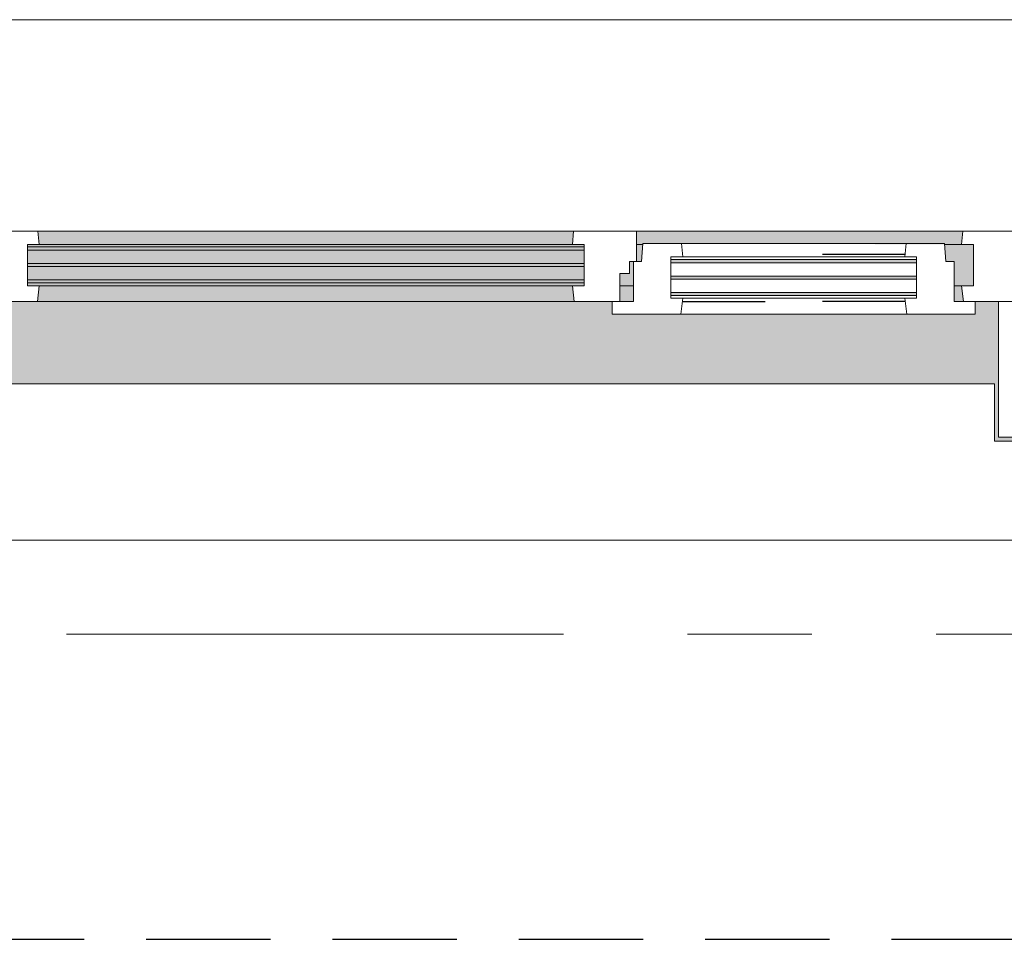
# Model space of a CAD drawing. Extents: x 2820 to 91013, y 1478 to 38178.
# Tile 50 of 182: x 24985 to 26244, y 35438 to 36613. Entities that reach past the tile are written whole.
import ezdxf

# ---------------------------------------------------------------- set-up
doc = ezdxf.new("R2010")
doc.units = 0
doc.header["$LTSCALE"] = 50
for name, pattern in [('HIDDEN2', [4.7625, 3.175, -1.5875]), ('Onderlegger 2e verdieping$0$gestippeld_2_', [6.35, 3.175, -3.175]), ('Onderlegger 2e verdieping$0$stramien', [22.225, 12.7, -3.175, 3.175, -3.175])]:
    doc.linetypes.add(name, pattern=pattern)
doc.layers.get('0').update_dxf_attribs({"linetype": 'CONTINUOUS'})
doc.layers.add('IWTEKST', color=2, linetype='CONTINUOUS')
for name, color, linetype, lineweight in [('Onderlegger 2e verdieping$0$A-GLAZ', 8, 'CONTINUOUS', 25), ('Onderlegger 2e verdieping$0$A-GLAZ-GLAS', 8, 'CONTINUOUS', 25), ('Onderlegger 2e verdieping$0$S-GRID', 8, 'CONTINUOUS', 18)]:
    doc.layers.add(name, color=color, linetype=linetype, lineweight=lineweight)
pattern_1 = [(45, (-25599.93, -36403.2), (-212.132, 212.132), [])]

# ---------------------------------------------------------------- blocks, each defined once
blk = doc.blocks.new('Onderlegger 2e verdieping$0$31_KA_Houten kozijn metselwerkgevel met draaiend deel verdieping - 31_KA_Houten kozijn metselwerkgevel met draaiend deel verdieping-12073446-Plotview 2e Verdieping - schaal 1 op 100')
at = {"layer": 'Onderlegger 2e verdieping$0$A-GLAZ', "lineweight": 18}
h = blk.add_hatch(dxfattribs=at)
h.set_pattern_fill('FP_288', color=256, style=0, pattern_type=2)
h.set_pattern_definition(pattern_1)
h.paths.add_polyline_path([(-656.5, -76.9), (-656.5, -56.9), (-664.2, -56.9), (-673.9, 210.1), (-706.5, 210.1), (-706.5, 180.1), (-688.5, 180.1), (-688.5, -76.9)], flags=0)
h = blk.add_hatch(dxfattribs=at)
h.set_pattern_fill('FP_288', color=256, style=0, pattern_type=2)
h.set_pattern_definition(pattern_1)
h.paths.add_polyline_path([(656.5, -76.9), (688.5, -76.9), (688.5, 180.1), (706.5, 180.1), (706.5, 210.1), (673.9, 210.1), (664.2, -56.9), (656.5, -56.9)], flags=0)
at = {"layer": 'Onderlegger 2e verdieping$0$A-GLAZ'}
h = blk.add_hatch(color=256, dxfattribs=at)
h.paths.add_polyline_path([(-589.5, -77), (92, -77), (93.6, -60), (-591.1, -60)], flags=0)
h.paths.add_polyline_path([(182.1, -77), (182.2, -76), (589.5, -77), (591.1, -60), (174, -60), (174, -77), (180.5, -77)], flags=0)
at = {"layer": 'Onderlegger 2e verdieping$0$A-GLAZ', "lineweight": 18}
h = blk.add_hatch(dxfattribs=at)
h.set_pattern_fill('FP_288', color=256, style=0, pattern_type=2)
h.set_pattern_definition(pattern_1)
h.paths.add_polyline_path([(143, -150), (152.5, -150), (152.5, -114), (165, -114), (165, -99), (174, -99), (174, -60), (93.6, -60), (92, -77), (107, -77), (107, -129.8), (92, -129.8), (94.3, -150)], flags=0)
at = {"layer": 'Onderlegger 2e verdieping$0$A-GLAZ'}
h = blk.add_hatch(color=256, dxfattribs=at)
h.paths.add_polyline_path([(-604.5, -129.8), (107, -129.8), (107, -126.3), (-604.5, -126.3)], flags=0)
h.paths.add_polyline_path([(152.5, -129.8), (170, -129.8), (170, -99), (165, -99), (165, -114), (152.5, -114), (152.5, -126.3)], flags=0)
h.paths.add_polyline_path([(591.1, -129.8), (604.5, -129.8), (604.5, -77), (567.9, -77), (569.5, -99), (580, -99), (580, -129.8), (589.5, -129.8)], flags=0)
h.paths.add_polyline_path([(-77.7, -122.3), (107, -122.3), (107, -105.3), (-604.5, -105.3), (-604.5, -122.3), (-383.5, -122.3)], flags=0)
h.paths.add_polyline_path([(-383.5, -101.3), (107, -101.3), (107, -84.3), (-604.5, -84.3), (-604.5, -101.3), (-586.3, -101.3)], flags=0)
h.paths.add_polyline_path([(174, -99), (180.5, -99), (182.1, -77), (174, -77), (174, -84.3)], flags=0)
h.paths.add_polyline_path([(107, -80.3), (107, -77), (-604.5, -77), (-604.5, -80.3), (93.9, -80.3)], flags=0)
h = blk.add_hatch(color=256, dxfattribs=at)
h.paths.add_polyline_path([(-383.5, -150), (94.3, -150), (92, -129.8), (-589.5, -129.8), (-591.8, -150), (-589.5, -150)], flags=0)
h.paths.add_polyline_path([(152.5, -150), (170, -150), (170, -129.8), (152.5, -129.8), (152.5, -145.8)], flags=0)
h.paths.add_polyline_path([(589.5, -150), (591.8, -150), (589.5, -129.8), (580, -129.8), (580, -150)], flags=0)
blk.add_hatch(color=256, dxfattribs=at).paths.add_polyline_path([(-631.5, -328.5), (-631.5, -255), (631.5, -255), (631.5, -328.5), (656.5, -328.5), (656.5, -323.5), (636.5, -323.5), (636.5, -150), (607, -150), (607, -166), (143, -166), (143, -150), (-636.5, -150), (-636.5, -323.5), (-656.5, -323.5), (-656.5, -328.5), (-636.5, -328.5)], flags=0)
at = {"layer": 'Onderlegger 2e verdieping$0$A-GLAZ', "lineweight": 18}
for p, q in [((-706.5, 210.1), (-673.9, 210.1)), ((-706.5, 180.1), (-706.5, 210.1)), ((-673.9, 210.1), (-664.2, -56.9)), ((-673.9, 210.1), (673.9, 210.1)), ((673.9, 210.1), (664.2, -56.9)), ((706.5, 210.1), (673.9, 210.1)), ((706.5, 180.1), (706.5, 210.1)), ((-688.5, 180.1), (-706.5, 180.1)), ((-688.5, -76.9), (-688.5, 180.1)), ((688.5, -76.9), (688.5, 180.1)), ((688.5, 180.1), (706.5, 180.1)), ((-664.2, -56.9), (-656.5, -56.9)), ((-656.5, -56.9), (-656.5, -76.9)), ((-656.5, -150), (-656.5, -60)), ((-656.5, -60), (-591.1, -60)), ((-591.1, -60), (93.6, -60)), ((-591.1, -60), (-589.5, -77)), ((92, -77), (93.6, -60)), ((93.6, -60), (174, -60)), ((174, -60), (174, -99)), ((174, -60), (591.1, -60)), ((589.5, -77), (591.1, -60)), ((591.1, -60), (656.5, -60)), ((664.2, -56.9), (656.5, -56.9)), ((656.5, -56.9), (656.5, -76.9)), ((656.5, -60), (656.5, -150)), ((-656.5, -76.9), (-688.5, -76.9)), ((-688.5, -76.9), (-688.5, -94.9)), ((-604.5, -77), (-604.5, -80.3)), ((-589.5, -77), (-604.5, -77)), ((-604.5, -84.3), (-604.5, -101.3)), ((92, -77), (-589.5, -77)), ((107, -77), (92, -77)), ((107, -80.3), (107, -77)), ((107, -101.3), (107, -84.3)), ((182.1, -77), (174, -77)), ((589.5, -77), (567.9, -77)), ((604.5, -77), (589.5, -77)), ((604.5, -129.8), (604.5, -77)), ((656.5, -76.9), (688.5, -76.9)), ((688.5, -94.9), (688.5, -76.9)), ((165, -99), (165, -114)), ((170, -99), (165, -99)), ((-604.5, -105.3), (-604.5, -122.3)), ((107, -122.3), (107, -105.3)), ((152.5, -114), (152.5, -150)), ((165, -114), (152.5, -114)), ((-604.5, -126.3), (-604.5, -129.8)), ((-604.5, -129.8), (-589.5, -129.8)), ((-589.5, -129.8), (-591.8, -150)), ((-589.5, -129.8), (92, -129.8)), ((92, -129.8), (107, -129.8)), ((94.3, -150), (92, -129.8)), ((107, -129.8), (107, -126.3)), ((152.5, -129.8), (170, -129.8)), ((580, -129.8), (589.5, -129.8)), ((589.5, -129.8), (604.5, -129.8)), ((591.8, -150), (589.5, -129.8)), ((-656.5, -150), (-636.5, -150)), ((-656.5, -323.5), (-656.5, -150)), ((-591.8, -150), (-656.5, -150)), ((-636.5, -150), (-636.5, -323.5)), ((94.3, -150), (-591.8, -150)), ((143, -150), (94.3, -150)), ((656.5, -150), (607, -150)), ((636.5, -150), (656.5, -150)), ((636.5, -323.5), (636.5, -150)), ((656.5, -150), (656.5, -323.5)), ((-636.5, -323.5), (-656.5, -323.5)), ((-656.5, -328.5), (-656.5, -323.5)), ((656.5, -323.5), (636.5, -323.5)), ((656.5, -323.5), (656.5, -328.5))]:
    blk.add_line(p, q, dxfattribs=at)
blk = doc.blocks.new('Onderlegger 2e verdieping$0$31_KA_Houten kozijn metselwerkgevel triple glas - Type-9950180-Plotview 2e Verdieping - schaal 1 op 100')
at = {"layer": 'Onderlegger 2e verdieping$0$A-GLAZ'}
for points in [[(0, 42), (711.5, 42), (711.5, 46), (0, 46)], [(0, 21), (711.5, 21), (711.5, 25), (0, 25)], [(0, 0), (711.5, 0), (711.5, 4), (0, 4)]]:
    blk.add_hatch(color=256, dxfattribs=at).paths.add_polyline_path(points, flags=0)
at = {"layer": 'Onderlegger 2e verdieping$0$A-GLAZ', "lineweight": 18}
for p, q in [((0, 46), (711.5, 46)), ((0, 42), (0, 46)), ((711.5, 42), (0, 42)), ((711.5, 46), (711.5, 42)), ((0, 25), (711.5, 25)), ((0, 21), (0, 25)), ((711.5, 21), (0, 21)), ((711.5, 25), (711.5, 21)), ((0, 4), (711.5, 4)), ((0, 0), (0, 4)), ((711.5, 0), (0, 0)), ((711.5, 4), (711.5, 0))]:
    blk.add_line(p, q, dxfattribs=at)
blk = doc.blocks.new('Onderlegger 2e verdieping$0$31_KA_Houten kozijn draaiend deel metselwerkgevel - Type-V201-Plotview 2e Verdieping - schaal 1 op 100')
at = {"layer": 'Onderlegger 2e verdieping$0$A-GLAZ', "lineweight": 18}
for p, q in [((10.5, 51), (12.2, 74)), ((12.2, 74), (61.4, 74)), ((61.4, 74), (63, 57)), ((61.4, 74), (348.6, 74)), ((347, 57), (348.6, 74)), ((348.6, 74), (397.8, 74)), ((397.8, 74), (399.5, 51)), ((0, 51), (10.5, 51)), ((0, 0), (0, 51)), ((48, 57), (48, 53.5)), ((63, 57), (48, 57)), ((347, 57), (63, 57)), ((362, 57), (347, 57)), ((362, 53.5), (362, 57)), ((399.5, 51), (410, 51)), ((410, 51), (410, 0)), ((48, 49.5), (48, 32.5)), ((362, 32.5), (362, 49.5)), ((48, 28.5), (48, 11.5)), ((362, 11.5), (362, 28.5)), ((-27, 0), (0, 0)), ((-27, -16), (-27, 0)), ((48, 7.5), (48, 4.2)), ((48, 4.2), (63, 4.2)), ((63, 4.2), (60.7, -16)), ((63, 4.2), (347, 4.2)), ((347, 4.2), (362, 4.2)), ((349.3, -16), (347, 4.2)), ((362, 4.2), (362, 7.5)), ((410, 0), (437, 0)), ((437, 0), (437, -16)), ((60.7, -16), (-27, -16)), ((349.3, -16), (60.7, -16)), ((437, -16), (349.3, -16))]:
    blk.add_line(p, q, dxfattribs=at)
at = {"layer": 'Onderlegger 2e verdieping$0$A-GLAZ', "linetype": 'Onderlegger 2e verdieping$0$gestippeld_2_'}
blk.add_line((347.3, 60), (241.8, 60), dxfattribs=at)
at = {"layer": 'Onderlegger 2e verdieping$0$A-GLAZ-GLAS'}
for p, q in [((62.5, 0), (168.2, 0)), ((347.5, 0), (241.8, 0))]:
    blk.add_line(p, q, dxfattribs=at)
blk = doc.blocks.new('Onderlegger 2e verdieping$0$31_KA_Houten kozijn metselwerkgevel triple glas - Type-9950181-Plotview 2e Verdieping - schaal 1 op 100')
at = {"layer": 'Onderlegger 2e verdieping$0$A-GLAZ'}
for points in [[(0, 42), (314, 42), (314, 46), (0, 46)], [(314, 21), (314, 25), (0, 25), (0, 21), (300.8, 21)], [(314, 0), (314, 4), (0, 4), (0, 0), (300.8, 0)]]:
    blk.add_hatch(color=256, dxfattribs=at).paths.add_polyline_path(points, flags=0)
at = {"layer": 'Onderlegger 2e verdieping$0$A-GLAZ', "lineweight": 18}
for p, q in [((0, 46), (314, 46)), ((0, 42), (0, 46)), ((314, 42), (0, 42)), ((314, 46), (314, 42)), ((0, 25), (314, 25)), ((0, 21), (0, 25)), ((314, 21), (0, 21)), ((314, 25), (314, 21)), ((0, 4), (314, 4)), ((0, 0), (0, 4)), ((314, 0), (0, 0)), ((314, 4), (314, 0))]:
    blk.add_line(p, q, dxfattribs=at)
blk = doc.blocks.new('Onderlegger 2e verdieping$0$vensterbank tweede verdieping - vensterbank tweede verdieping-11898810-Plotview 2e Verdieping - schaal 1 op 100')
at = {"layer": 'Onderlegger 2e verdieping$0$A-GLAZ', "lineweight": 18}
for p, q in [((26231.4, 36148.2), (24968.4, 36148.2)), ((26231.4, 36074.7), (26231.4, 36148.2)), ((26801.8, 36074.7), (26231.4, 36074.7)), ((24798.3, 35948.2), (26401.4, 35948.2))]:
    blk.add_line(p, q, dxfattribs=at)
blk = doc.blocks.new('Onderlegger 2e verdieping')
at = {"layer": 'Onderlegger 2e verdieping$0$S-GRID', "linetype": 'Onderlegger 2e verdieping$0$stramien'}
blk.add_line((2820.4, 35828.2), (55386.6, 35828.2), dxfattribs=at)
at = {"layer": 'Onderlegger 2e verdieping$0$A-GLAZ'}
for name, p in [('Onderlegger 2e verdieping$0$31_KA_Houten kozijn metselwerkgevel met draaiend deel verdieping - 31_KA_Houten kozijn metselwerkgevel met draaiend deel verdieping-12073446-Plotview 2e Verdieping - schaal 1 op 100', (25599.9, 36403.2)), ('Onderlegger 2e verdieping$0$31_KA_Houten kozijn metselwerkgevel triple glas - Type-9950180-Plotview 2e Verdieping - schaal 1 op 100', (24995.4, 36276.9)), ('Onderlegger 2e verdieping$0$31_KA_Houten kozijn draaiend deel metselwerkgevel - Type-V201-Plotview 2e Verdieping - schaal 1 op 100', (25769.9, 36253.2)), ('Onderlegger 2e verdieping$0$31_KA_Houten kozijn metselwerkgevel triple glas - Type-9950181-Plotview 2e Verdieping - schaal 1 op 100', (25817.9, 36260.7)), ('Onderlegger 2e verdieping$0$vensterbank tweede verdieping - vensterbank tweede verdieping-11898810-Plotview 2e Verdieping - schaal 1 op 100', (0, 0))]:
    blk.add_blockref(name, p, dxfattribs=at)

msp = doc.modelspace()

# ---------------------------------------------------------------- linework, layer by layer
at = {"layer": 'IWTEKST', "linetype": 'HIDDEN2'}
msp.add_line((4906.6, 35438.2), (57185, 35438.2), dxfattribs=at)

# ---------------------------------------------------------------- block references
msp.add_blockref('Onderlegger 2e verdieping', (0, 0))

doc.saveas('drawing.dxf')
